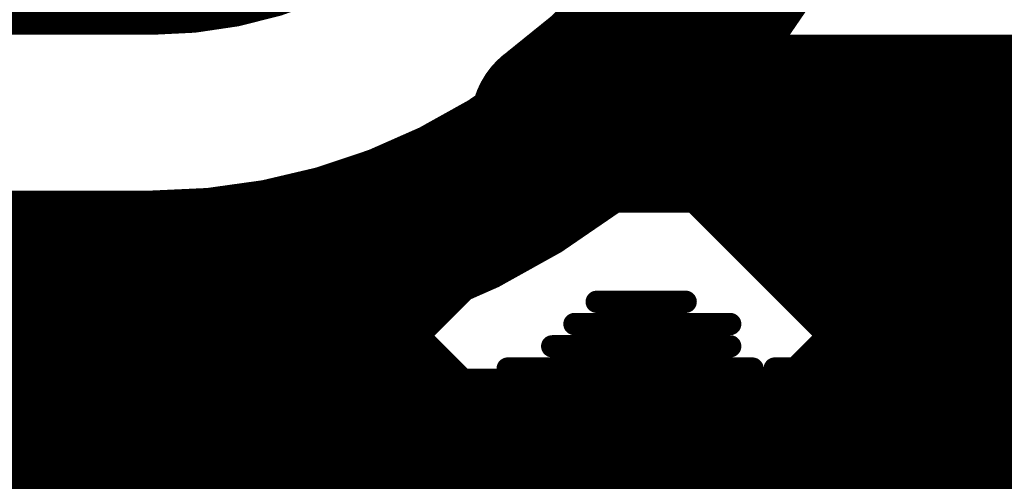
# Model space of a CAD drawing. Header units: millimetres. Extents: x 3.06 to 5.82, y 1.29 to 3.84.
# Tile 63 of 244: x 4.5691 to 4.6133, y 1.8319 to 1.8527. Entities that reach past the tile are written whole.
import ezdxf

# ---------------------------------------------------------------- set-up
doc = ezdxf.new("R2010")
doc.units = ezdxf.units.MM
doc.header["$MEASUREMENT"] = 0
for name, color, linetype in [('BottomLayer', 5, 'Continuous'), ('BottomOverlay', 54, 'Continuous'), ('TopLayer', 1, 'Continuous')]:
    doc.layers.add(name, color=color, linetype=linetype)

msp = doc.modelspace()

# ---------------------------------------------------------------- linework, layer by layer
at = {"layer": 'BottomLayer'}
for points, const_width in [([(4.26286, 1.491), (4.728458, 1.956598)], 0.008), ([(4.534, 1.872), (4.575, 1.872)], 0.04), ([(4.597809, 1.851006), (4.957816, 1.491)], 0.008), ([(4.558196, 1.81462), (4.586986, 1.843411)], 0.008), ([(4.565, 1.841), (4.575, 1.841)], 0.008), ([(4.57924, 1.841291), (4.929532, 1.491)], 0.008)]:
    msp.add_lwpolyline(points, dxfattribs=dict(at, const_width=const_width))
for points, const_width in [([(4.565, 1.872, 1), (4.585, 1.872, 1)], 0.02), ([(4.595809, 1.851006, 1), (4.599809, 1.851006, 1)], 0.004), ([(4.584986, 1.843411, 1), (4.588986, 1.843411, 1)], 0.004), ([(4.573, 1.841, 1), (4.577, 1.841, 1)], 0.004), ([(4.573, 1.841, 1), (4.577, 1.841, 1)], 0.004), ([(4.57724, 1.841291, 1), (4.58124, 1.841291, 1)], 0.004)]:
    msp.add_lwpolyline(points, format="xyb", close=True, dxfattribs=dict(at, const_width=const_width))
at = {"layer": 'BottomLayer', "const_width": 0.008}
msp.add_lwpolyline([(4.606, 1.872, -0.414214), (4.575, 1.841)], format="xyb", dxfattribs=at)
at = {"layer": 'BottomOverlay', "const_width": 0.001}
for points in [[(4.595, 1.84), (4.599, 1.84)], [(4.594, 1.839), (4.601, 1.839)], [(4.593, 1.838), (4.601, 1.838)], [(4.591, 1.837), (4.602, 1.837)], [(4.603, 1.837), (4.604, 1.837)], [(4.591, 1.836), (4.603, 1.836)], [(4.606, 1.836), (4.607, 1.836)], [(4.609, 1.836), (4.61, 1.836)], [(4.589, 1.835), (4.605, 1.835)], [(4.608, 1.835), (4.609, 1.835)], [(4.588, 1.834), (4.606, 1.834)], [(4.587, 1.833), (4.607, 1.833)], [(4.608, 1.833), (4.609, 1.833)], [(4.586, 1.832), (4.609, 1.832)]]:
    msp.add_lwpolyline(points, dxfattribs=at)
at = {"layer": 'BottomOverlay', "const_width": 0.0005}
for points in [[(4.59475, 1.84, 1), (4.59525, 1.84, 1)], [(4.59875, 1.84, 1), (4.59925, 1.84, 1)], [(4.59375, 1.839, 1), (4.59425, 1.839, 1)], [(4.60075, 1.839, 1), (4.60125, 1.839, 1)], [(4.59275, 1.838, 1), (4.59325, 1.838, 1)], [(4.60075, 1.838, 1), (4.60125, 1.838, 1)], [(4.59075, 1.837, 1), (4.59125, 1.837, 1)], [(4.60175, 1.837, 1), (4.60225, 1.837, 1)], [(4.60275, 1.837, 1), (4.60325, 1.837, 1)], [(4.60375, 1.837, 1), (4.60425, 1.837, 1)], [(4.59075, 1.836, 1), (4.59125, 1.836, 1)], [(4.60275, 1.836, 1), (4.60325, 1.836, 1)], [(4.60575, 1.836, 1), (4.60625, 1.836, 1)], [(4.60675, 1.836, 1), (4.60725, 1.836, 1)], [(4.60875, 1.836, 1), (4.60925, 1.836, 1)], [(4.60975, 1.836, 1), (4.61025, 1.836, 1)], [(4.58875, 1.835, 1), (4.58925, 1.835, 1)], [(4.60475, 1.835, 1), (4.60525, 1.835, 1)], [(4.60775, 1.835, 1), (4.60825, 1.835, 1)], [(4.60875, 1.835, 1), (4.60925, 1.835, 1)], [(4.58775, 1.834, 1), (4.58825, 1.834, 1)], [(4.60575, 1.834, 1), (4.60625, 1.834, 1)], [(4.58675, 1.833, 1), (4.58725, 1.833, 1)], [(4.60675, 1.833, 1), (4.60725, 1.833, 1)], [(4.60775, 1.833, 1), (4.60825, 1.833, 1)], [(4.60875, 1.833, 1), (4.60925, 1.833, 1)], [(4.58575, 1.832, 1), (4.58625, 1.832, 1)], [(4.60875, 1.832, 1), (4.60925, 1.832, 1)]]:
    msp.add_lwpolyline(points, format="xyb", close=True, dxfattribs=at)
at = {"layer": 'TopLayer', "const_width": 0.008}
msp.add_lwpolyline([(4.606, 1.873, -0.238928), (4.59333, 1.848)], format="xyb", dxfattribs=at)
at = {"layer": 'TopLayer'}
for points, const_width in [([(4.597324, 1.851491), (4.600816, 1.848)], 0.008), ([(4.59333, 1.848), (4.617887, 1.848)], 0.008), ([(4.556398, 1.826), (4.627, 1.826)], 0.022)]:
    msp.add_lwpolyline(points, dxfattribs=dict(at, const_width=const_width))
at = {"layer": 'TopLayer', "const_width": 0.004}
for points in [[(4.595324, 1.851491, 1), (4.599324, 1.851491, 1)], [(4.59133, 1.848, 1), (4.59533, 1.848, 1)], [(4.59133, 1.848, 1), (4.59533, 1.848, 1)], [(4.598816, 1.848, 1), (4.602816, 1.848, 1)]]:
    msp.add_lwpolyline(points, format="xyb", close=True, dxfattribs=at)

doc.saveas('drawing.dxf')
